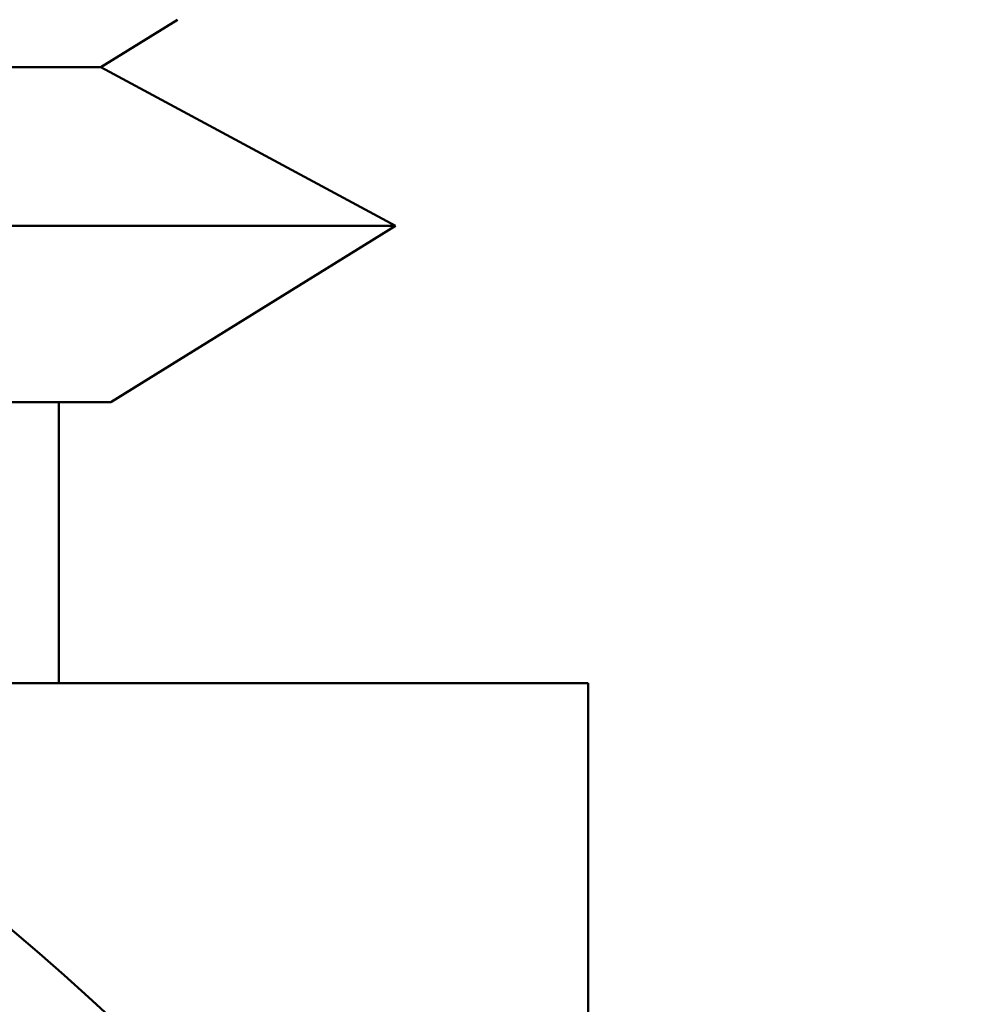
# Model space of a CAD drawing. Header units: inches. Extents: x 0 to 136, y 2 to 86.
# Tile 76 of 144: x 50.208 to 50.414, y 46.636 to 46.846. Entities that reach past the tile are written whole.
import ezdxf

# ---------------------------------------------------------------- set-up
doc = ezdxf.new("R2010")
doc.units = ezdxf.units.IN
doc.header["$LTSCALE"] = 4
doc.header["$MEASUREMENT"] = 0
doc.layers.add('Visible (ANSI)', color=7, linetype='Continuous', lineweight=50)
doc.layers.add('Visible Narrow (ANSI)', color=7, linetype='Continuous', lineweight=35)

msp = doc.modelspace()

# ---------------------------------------------------------------- linework, layer by layer
at = {"layer": 'Visible (ANSI)'}
for p, q in [((50.2248, 46.83571), (50.24118, 46.84585)), ((49.43293, 46.83571), (50.2248, 46.83571)), ((50.2248, 46.83571), (50.28772, 46.80188)), ((49.37001, 46.80188), (50.28772, 46.80188)), ((50.22699, 46.76428), (50.28772, 46.80188)), ((49.99805, 46.76428), (50.22699, 46.76428)), ((50.21586, 46.76428), (50.21586, 46.70428)), ((50.32886, 46.70428), (50.13255, 46.70428)), ((50.32886, 46.70428), (50.32886, 46.50797))]:
    msp.add_line(p, q, dxfattribs=at)
for radius in [0.585, 0.491]:
    msp.add_circle((49.82886, 46.20428), radius, dxfattribs=at)
at = {"layer": 'Visible Narrow (ANSI)'}
msp.add_circle((49.82886, 46.20428), 0.56325, dxfattribs=at)

doc.saveas('drawing.dxf')
